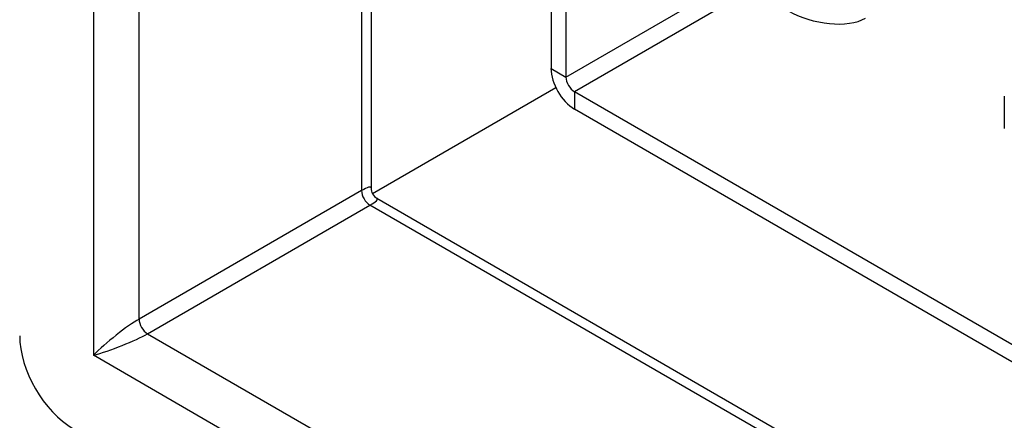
# Model space of a CAD drawing. Header units: inches. Extents: x 10 to 126, y 7 to 90.
# Tile 45 of 59: x 105.77 to 108.32, y 42.29 to 43.33. Entities that reach past the tile are written whole.
import ezdxf

# ---------------------------------------------------------------- set-up
doc = ezdxf.new("R2010")
doc.units = ezdxf.units.IN
doc.header["$MEASUREMENT"] = 0
doc.layers.add('Visible Edges(ANSI)', color=7, linetype='Continuous', lineweight=25)
doc.layers.add('Visible Tangent Edges(ANSI)', color=7, linetype='Continuous', lineweight=25)

msp = doc.modelspace()

# ---------------------------------------------------------------- linework, layer by layer
at = {"layer": 'Visible Edges(ANSI)'}
for p, q in [((106.6803, 57.0693), (106.6803, 42.8949)), ((107.1474, 44.7032), (107.1474, 43.2047)), ((107.1863, 44.6807), (107.1863, 43.1823)), ((107.1603, 43.1542), (106.6844, 42.8794)), ((108.5448, 42.3726), (107.2082, 43.1443)), ((108.3238, 43.1326), (108.3238, 43.0487)), ((108.5448, 42.3277), (107.2082, 43.0994)), ((106.6958, 42.8681), (116.1427, 37.4139))]:
    msp.add_line(p, q, dxfattribs=at)
msp.add_arc((106.7113, 42.8949), 0.031, 180, 240, dxfattribs=at)
for centre, major_axis, start_param, end_param in [((107.2082, 43.1696), (0.043, -0.0745), 3.926991, 5.497787), ((107.2082, 43.1696), (0.0155, -0.0268), 3.926991, 5.497787), ((105.9077, 42.431), (-0.0984, 0.1705), 0.785398, 2.356194)]:
    msp.add_ellipse(centre, major_axis=major_axis, ratio=0.57735, start_param=start_param, end_param=end_param, dxfattribs=at)
at = {"layer": 'Visible Tangent Edges(ANSI)'}
for p, q in [((105.9597, 57.5137), (105.9597, 42.461)), ((106.0785, 42.5549), (106.0785, 57.4167)), ((106.6557, 57.0835), (106.6557, 42.8881)), ((107.1863, 43.1823), (107.6456, 43.4475)), ((107.6676, 43.4095), (107.2082, 43.1443)), ((107.1474, 43.2047), (107.1863, 43.1823)), ((107.2082, 43.1443), (107.2082, 43.0994)), ((106.6557, 42.8881), (106.0785, 42.5549)), ((106.1004, 42.5169), (106.6776, 42.8502)), ((116.1427, 37.3855), (106.6776, 42.8502)), ((106.1004, 42.5169), (116.1427, 36.719)), ((116.1673, 36.5676), (105.9597, 42.461))]:
    msp.add_line(p, q, dxfattribs=at)
for centre, major_axis, ratio, start_param, end_param in [((107.8453, 43.4033), (0.1433, -0.0384), 0.517638, 4.234731, 5.805527), ((106.5963, 42.8285), (-0.0835, -0.0679), 0.129721, 3.036532, 3.82193), ((106.6776, 42.8755), (-0.0155, 0.0268), 0.57735, 0.785398, 2.356194), ((106.5963, 42.8285), (0.1006, 0.0384), 0.129721, 5.602848, 6.388246), ((106.0191, 42.4953), (-0.0835, -0.0679), 0.129721, 3.82193, 5.392727), ((106.1004, 42.5422), (-0.0155, 0.0268), 0.57735, 0.785398, 2.356194), ((106.0191, 42.4953), (0.1006, 0.0384), 0.129721, 4.032051, 5.602848)]:
    msp.add_ellipse(centre, major_axis=major_axis, ratio=ratio, start_param=start_param, end_param=end_param, dxfattribs=at)

doc.saveas('drawing.dxf')
